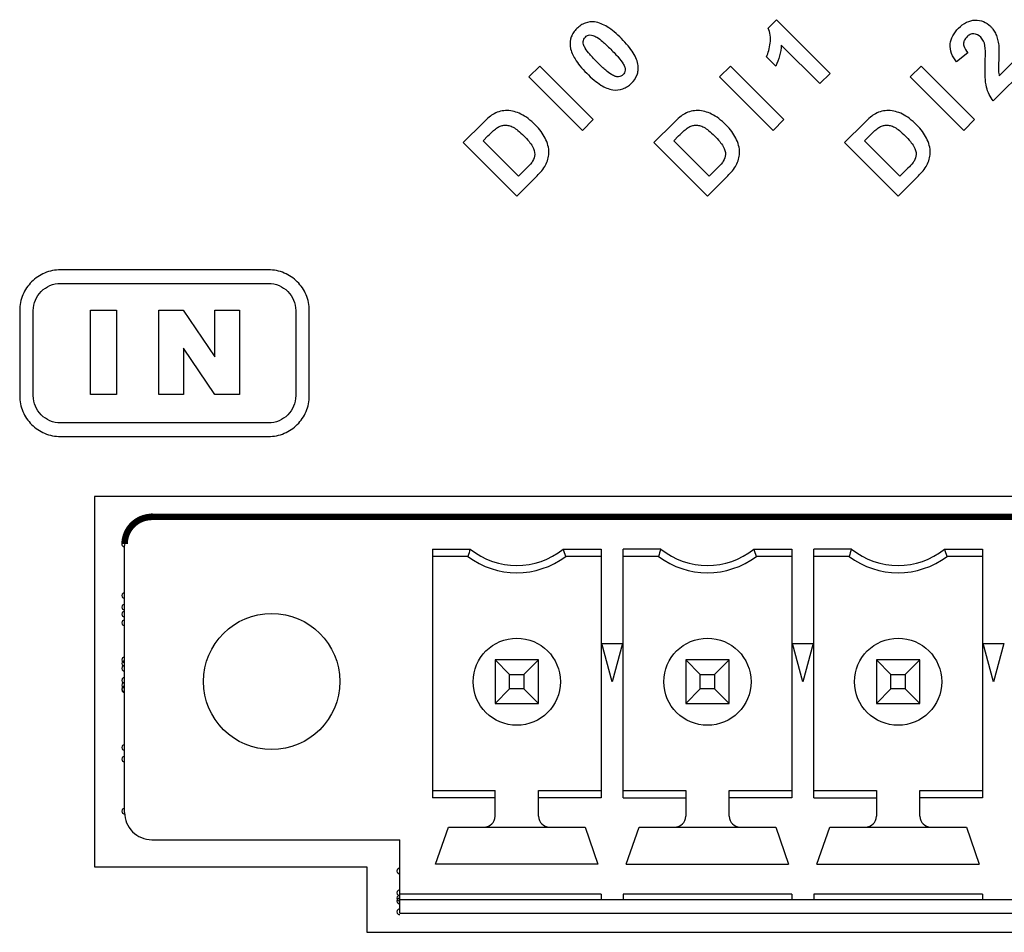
# Model space of a CAD drawing. Header units: millimetres. Extents: x 0 to 1189, y 0 to 841.
# Tile 22 of 44: x 825 to 843, y 517 to 534. Entities that reach past the tile are written whole.
import ezdxf

# ---------------------------------------------------------------- set-up
doc = ezdxf.new("R2010")
doc.units = ezdxf.units.MM
doc.header["$LTSCALE"] = 65.395
for name, color, linetype in [('REAR_CASE_IO07-SHAPE', 7, 'CONTINUOUS'), ('SUB_PCB-IO07-SHAPE', 7, 'CONTINUOUS'), ('TB_20P_3_5MM_TIANLI-SHAPE', 7, 'CONTINUOUS')]:
    doc.layers.add(name, color=color, linetype=linetype)

msp = doc.modelspace()

# ---------------------------------------------------------------- linework, layer by layer
at = {"layer": 'REAR_CASE_IO07-SHAPE', "color": 7, "linetype": 'Continuous'}
for p, q in [((838.933739, 533.97767), (839.086385, 534.130317)), ((839.086385, 534.130317), (840.072364, 533.144303)), ((839.884266, 532.956202), (839.174897, 533.665568)), ((839.07432, 533.279699), (838.903435, 533.450585)), ((842.599452, 533.524986), (842.39343, 533.356181)), ((843.177902, 533.099536), (843.55167, 533.473339)), ((834.54321, 533.079568), (834.741645, 533.278006)), ((834.741645, 533.278006), (835.723814, 532.295802)), ((838.043186, 533.079568), (838.241624, 533.278006)), ((838.241624, 533.278006), (839.223828, 532.295802)), ((841.5432, 533.079886), (841.741641, 533.278323)), ((841.741641, 533.278323), (842.723842, 532.296119)), ((843.726369, 533.298643), (843.066601, 532.638914)), ((835.525376, 532.097364), (834.54321, 533.079568)), ((839.02539, 532.097364), (838.043186, 533.079568)), ((840.072364, 533.144303), (839.884266, 532.956202)), ((842.525404, 532.097682), (841.5432, 533.079886)), ((835.723814, 532.295802), (835.525376, 532.097364)), ((839.223828, 532.295802), (839.02539, 532.097364)), ((842.723842, 532.296119), (842.525404, 532.097682)), ((833.70088, 532.237241), (833.338436, 531.874797)), ((837.200894, 532.237241), (836.83845, 531.874797)), ((840.701226, 532.237241), (840.338782, 531.874797)), ((833.702573, 531.906829), (833.791826, 531.996082)), ((837.202587, 531.906829), (837.29184, 531.996082)), ((840.702919, 531.906829), (840.792172, 531.996082)), ((833.338436, 531.874797), (834.32064, 530.892593)), ((834.353378, 531.25606), (833.702573, 531.906829)), ((836.83845, 531.874797), (837.820654, 530.892593)), ((837.853392, 531.25606), (837.202587, 531.906829)), ((840.338782, 531.874797), (841.320986, 530.892593)), ((841.353723, 531.25606), (840.702919, 531.906829)), ((834.501509, 531.404191), (834.353378, 531.25606)), ((838.001523, 531.404191), (837.853392, 531.25606)), ((841.501855, 531.404191), (841.353723, 531.25606)), ((834.32064, 530.892593), (834.693738, 531.265691)), ((837.820654, 530.892593), (838.193755, 531.265691)), ((841.320986, 530.892593), (841.694048, 531.265691)), ((829.761517, 529.539408), (825.945414, 529.539408)), ((825.945414, 529.289359), (829.761517, 529.289359)), ((825.195408, 528.789367), (825.195408, 527.229102)), ((825.445424, 527.229102), (825.445424, 528.789367)), ((826.495006, 527.251468), (826.495006, 528.796952)), ((826.495006, 528.796952), (826.973514, 528.796952)), ((826.973514, 528.796952), (826.973514, 527.251468)), ((827.751424, 527.251468), (827.751424, 528.796952)), ((827.751424, 528.796952), (828.197547, 528.796952)), ((828.197547, 528.796952), (828.779454, 527.941889)), ((828.779454, 527.941889), (828.779454, 528.796952)), ((828.779454, 528.796952), (829.229704, 528.796952)), ((829.229704, 528.796952), (829.229704, 527.251468)), ((830.261508, 528.789367), (830.261508, 527.229102)), ((830.511522, 527.229102), (830.511522, 528.789367)), ((828.200651, 528.100004), (828.200651, 527.251468)), ((828.779454, 527.251468), (828.200651, 528.100004)), ((826.973514, 527.251468), (826.495006, 527.251468)), ((828.200651, 527.251468), (827.751424, 527.251468)), ((829.229704, 527.251468), (828.779454, 527.251468)), ((829.761517, 526.72911), (825.945414, 526.72911)), ((825.945414, 526.479096), (829.761517, 526.479096)), ((826.570641, 525.378399), (826.570641, 518.578399)), ((908.570641, 525.378399), (826.570641, 525.378399)), ((826.570641, 518.578399), (831.570641, 518.578399)), ((831.570641, 518.578399), (831.570641, 517.378399)), ((831.570641, 517.378399), (903.570641, 517.378399))]:
    msp.add_line(p, q, dxfattribs=at)
for points, knots in [([(842.39343, 533.356181), (842.320434, 533.446544), (842.239721, 533.623727), (842.319338, 533.844099), (842.426247, 533.980856), (842.56574, 534.090697), (842.73178, 534.134065), (842.891057, 534.108385), (842.992321, 534.036727), (843.039093, 533.984704), (843.050609, 533.970295)], [0, 0, 0, 0, 0.25073961, 0.364421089, 0.489466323, 0.622952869, 0.739908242, 0.849435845, 0.960207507, 1, 1, 1, 1]), ([(836.54755, 533.286931), (836.54294, 533.325659), (836.52091, 533.40741), (836.457923, 533.529112), (836.363845, 533.657282), (836.244987, 533.785813), (836.116269, 533.904853), (835.95816, 534.020963), (835.77584, 534.103618), (835.599067, 534.085537), (835.492692, 534.029253), (835.420877, 533.968649), (835.360336, 533.896955), (835.304087, 533.79145), (835.293686, 533.693613), (835.30263, 533.629107), (835.303878, 533.621625)], [0, 0, 0, 0, 0.060867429, 0.131032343, 0.213194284, 0.308776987, 0.404566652, 0.486643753, 0.616158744, 0.706546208, 0.752723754, 0.802769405, 0.852651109, 0.8986494, 0.988181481, 1, 1, 1, 1]), ([(838.903435, 533.450585), (838.921288, 533.486098), (838.950407, 533.569006), (838.976435, 533.702528), (838.980089, 533.845112), (838.953114, 533.936867), (838.933739, 533.97767)], [0, 0, 0, 0, 0.21966225, 0.48201986, 0.750377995, 1, 1, 1, 1]), ([(843.050609, 533.970295), (843.058287, 533.960689), (843.083534, 533.92646), (843.119977, 533.860481), (843.150007, 533.76519), (843.168689, 533.663623), (843.173208, 533.543774), (843.170674, 533.461055), (843.168589, 533.411991)], [0, 0, 0, 0, 0.063175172, 0.218438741, 0.384667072, 0.574655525, 0.747564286, 1, 1, 1, 1]), ([(836.18754, 533.081262), (836.168693, 533.079041), (836.12212, 533.088881), (836.041456, 533.128311), (835.961452, 533.192754), (835.878544, 533.268637), (835.802323, 533.343266), (835.727288, 533.420045), (835.649102, 533.506382), (835.585045, 533.587214), (835.544657, 533.667337), (835.533803, 533.740974), (835.571144, 533.818296), (835.630957, 533.847496), (835.661125, 533.849541)], [0, 0, 0, 0, 0.050224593, 0.121658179, 0.237226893, 0.319922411, 0.419456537, 0.519402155, 0.603977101, 0.7278171, 0.791155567, 0.839308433, 0.920061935, 1, 1, 1, 1]), ([(835.661125, 533.849541), (835.680256, 533.850838), (835.726836, 533.841855), (835.807832, 533.801647), (835.887825, 533.737479), (835.970629, 533.661629), (836.046799, 533.58708), (836.121803, 533.510364), (836.199744, 533.42428), (836.263683, 533.343675), (836.303328, 533.26353), (836.315341, 533.19012), (836.291102, 533.141432), (836.269526, 533.119856)], [0, 0, 0, 0, 0.055111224, 0.133027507, 0.258633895, 0.348405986, 0.45635504, 0.565187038, 0.657003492, 0.790654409, 0.859638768, 0.912206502, 1, 1, 1, 1]), ([(842.914695, 533.654878), (842.903322, 533.711158), (842.859746, 533.813275), (842.734129, 533.883884), (842.63686, 533.860392), (842.577953, 533.814836), (842.532379, 533.755281), (842.519196, 533.69569), (842.523455, 533.662865), (842.525683, 533.652919)], [0, 0, 0, 0, 0.270776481, 0.498002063, 0.604284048, 0.724309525, 0.843295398, 0.95185048, 1, 1, 1, 1]), ([(835.303878, 533.621625), (835.316359, 533.546803), (835.372236, 533.426866), (835.483601, 533.274719), (835.602711, 533.146078), (835.730775, 533.027097), (835.883579, 532.911168), (836.06408, 532.826709), (836.241952, 532.844498), (836.354292, 532.900736), (836.449982, 532.980203), (836.52305, 533.083185), (836.551591, 533.199656), (836.551002, 533.257923), (836.54755, 533.286931)], [0, 0, 0, 0, 0.121028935, 0.204915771, 0.302571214, 0.401114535, 0.484338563, 0.610352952, 0.709173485, 0.758045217, 0.809905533, 0.907563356, 0.953311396, 1, 1, 1, 1]), ([(842.919175, 533.33826), (842.920508, 533.375525), (842.922358, 533.480806), (842.927343, 533.58775), (842.914695, 533.654878)], [0, 0, 0, 0, 0.353118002, 1, 1, 1, 1]), ([(843.168589, 533.411991), (843.166469, 533.365059), (843.163797, 533.291286), (843.162248, 533.201189), (843.168265, 533.143825), (843.174268, 533.113665), (843.177902, 533.099536)], [0, 0, 0, 0, 0.449294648, 0.706428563, 0.860470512, 1, 1, 1, 1]), ([(843.066601, 532.638914), (843.037499, 532.67522), (842.98658, 532.75543), (842.933499, 532.903134), (842.914198, 533.100675), (842.916046, 533.250183), (842.919175, 533.33826)], [0, 0, 0, 0, 0.190929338, 0.386316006, 0.638362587, 1, 1, 1, 1]), ([(834.841199, 531.958158), (834.820669, 531.999968), (834.766905, 532.085083), (834.659366, 532.204009), (834.537248, 532.314463), (834.405401, 532.39927), (834.275134, 532.448702), (834.146722, 532.467584), (834.020797, 532.455528), (833.907117, 532.411131), (833.801416, 532.334231), (833.736896, 532.273257), (833.70088, 532.237241)], [0, 0, 0, 0, 0.099203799, 0.212842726, 0.340685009, 0.44896844, 0.544693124, 0.635229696, 0.723087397, 0.81115222, 0.891517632, 1, 1, 1, 1]), ([(838.341216, 531.958158), (838.320669, 531.999962), (838.26691, 532.085077), (838.159379, 532.204014), (838.037255, 532.314473), (837.90539, 532.399258), (837.775131, 532.448704), (837.646728, 532.467584), (837.52081, 532.455528), (837.407131, 532.411131), (837.30143, 532.334231), (837.236911, 532.273256), (837.200894, 532.237241)], [0, 0, 0, 0, 0.099210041, 0.212843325, 0.34068838, 0.448990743, 0.544704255, 0.635230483, 0.723086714, 0.811151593, 0.891517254, 1, 1, 1, 1]), ([(841.841545, 531.958158), (841.820999, 531.999963), (841.767241, 532.085077), (841.65971, 532.204014), (841.537587, 532.314473), (841.405721, 532.399258), (841.275463, 532.448704), (841.14706, 532.467584), (841.021142, 532.455528), (840.907462, 532.411131), (840.801761, 532.334232), (840.737242, 532.273257), (840.701226, 532.237241)], [0, 0, 0, 0, 0.09920918, 0.212842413, 0.340687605, 0.448990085, 0.5447037, 0.635230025, 0.72308635, 0.811151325, 0.891517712, 1, 1, 1, 1]), ([(833.791826, 531.996082), (833.825569, 532.029824), (833.880795, 532.083201), (833.959037, 532.149635), (834.029663, 532.18515), (834.103039, 532.198733), (834.17942, 532.188285), (834.262065, 532.155577), (834.354005, 532.091572), (834.449809, 532.001741), (834.541168, 531.904081), (834.618975, 531.792915), (834.668879, 531.663105), (834.633585, 531.569927), (834.611752, 531.533731)], [0, 0, 0, 0, 0.108379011, 0.174577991, 0.232200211, 0.285828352, 0.341416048, 0.404963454, 0.486016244, 0.594082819, 0.703197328, 0.788280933, 0.903995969, 1, 1, 1, 1]), ([(837.29184, 531.996082), (837.325583, 532.029825), (837.38081, 532.0832), (837.459051, 532.149635), (837.529676, 532.185149), (837.603048, 532.198734), (837.679429, 532.18828), (837.762077, 532.155583), (837.854026, 532.09157), (837.949783, 532.001739), (838.041321, 531.904088), (838.118539, 531.79289), (838.154101, 531.705167), (838.15103, 531.654311)], [0, 0, 0, 0, 0.119889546, 0.193118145, 0.256859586, 0.316180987, 0.377663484, 0.447972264, 0.537630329, 0.657174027, 0.777876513, 0.87199601, 1, 1, 1, 1]), ([(840.792172, 531.996082), (840.825912, 532.029822), (840.881127, 532.083211), (840.959381, 532.149631), (841.030007, 532.18515), (841.10338, 532.198733), (841.179759, 532.188281), (841.262407, 532.155582), (841.354357, 532.09157), (841.450116, 532.001744), (841.541638, 531.904079), (841.618878, 531.792897), (841.654436, 531.705167), (841.651362, 531.654311)], [0, 0, 0, 0, 0.119880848, 0.193118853, 0.25686029, 0.316181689, 0.377663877, 0.447970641, 0.537630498, 0.657174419, 0.777870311, 0.871996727, 1, 1, 1, 1]), ([(834.693738, 531.265691), (834.752584, 531.324565), (834.859594, 531.445469), (834.935529, 531.699422), (834.883184, 531.872355), (834.841199, 531.958158)], [0, 0, 0, 0, 0.327399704, 0.624285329, 1, 1, 1, 1]), ([(838.193755, 531.265691), (838.2526, 531.324565), (838.359609, 531.44547), (838.435538, 531.699421), (838.383198, 531.872354), (838.341216, 531.958158)], [0, 0, 0, 0, 0.327399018, 0.624285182, 1, 1, 1, 1]), ([(841.694048, 531.265691), (841.752913, 531.324556), (841.859941, 531.44546), (841.935868, 531.699422), (841.883532, 531.872356), (841.841545, 531.958158)], [0, 0, 0, 0, 0.327419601, 0.624296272, 1, 1, 1, 1]), ([(834.611752, 531.533731), (834.606639, 531.524884), (834.57433, 531.478024), (834.534428, 531.437129), (834.501509, 531.404191)], [0, 0, 0, 0, 0.179948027, 1, 1, 1, 1]), ([(838.111766, 531.533731), (838.106644, 531.524886), (838.074325, 531.478035), (838.034439, 531.437128), (838.001523, 531.404191)], [0, 0, 0, 0, 0.179999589, 1, 1, 1, 1]), ([(841.612098, 531.533731), (841.606976, 531.524886), (841.574656, 531.478035), (841.53477, 531.437128), (841.501855, 531.404191)], [0, 0, 0, 0, 0.179999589, 1, 1, 1, 1]), ([(825.945414, 529.539408), (825.846183, 529.539408), (825.648652, 529.500076), (825.402018, 529.332767), (825.234696, 529.086133), (825.195408, 528.888596), (825.195408, 528.789367)], [0, 0, 0, 0, 0.254272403, 0.500001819, 0.745733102, 1, 1, 1, 1]), ([(830.452714, 529.081185), (830.4154, 529.169525), (830.304815, 529.333096), (830.058308, 529.499978), (829.860747, 529.539408), (829.761517, 529.539408)], [0, 0, 0, 0, 0.329515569, 0.659031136, 1, 1, 1, 1]), ([(825.445424, 528.789367), (825.445424, 528.85552), (825.471532, 528.987243), (825.583174, 529.151608), (825.747537, 529.263252), (825.879261, 529.289359), (825.945414, 529.289359)], [0, 0, 0, 0, 0.254262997, 0.499999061, 0.745737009, 1, 1, 1, 1]), ([(829.761517, 529.289359), (829.827669, 529.289359), (829.959393, 529.263252), (830.123756, 529.151607), (830.235402, 528.987244), (830.261508, 528.85552), (830.261508, 528.789367)], [0, 0, 0, 0, 0.254262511, 0.499999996, 0.745737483, 1, 1, 1, 1]), ([(825.195408, 527.229102), (825.195408, 527.129873), (825.234695, 526.932335), (825.402019, 526.685706), (825.648647, 526.518379), (825.846185, 526.479096), (825.945414, 526.479096)], [0, 0, 0, 0, 0.254268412, 0.500001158, 0.745732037, 1, 1, 1, 1]), ([(825.945414, 526.72911), (825.879261, 526.72911), (825.747537, 526.755217), (825.583174, 526.866861), (825.471532, 527.031226), (825.445424, 527.162949), (825.445424, 527.229102)], [0, 0, 0, 0, 0.254262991, 0.500000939, 0.745737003, 1, 1, 1, 1]), ([(830.261508, 527.229102), (830.261508, 527.162949), (830.235402, 527.031225), (830.123756, 526.866862), (829.959393, 526.755217), (829.827669, 526.72911), (829.761517, 526.72911)], [0, 0, 0, 0, 0.254262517, 0.500000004, 0.745737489, 1, 1, 1, 1]), ([(829.761517, 526.479096), (829.860745, 526.479096), (830.058284, 526.51838), (830.304914, 526.685705), (830.472238, 526.932334), (830.511522, 527.129874), (830.511522, 527.229102)], [0, 0, 0, 0, 0.254267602, 0.499999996, 0.745732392, 1, 1, 1, 1])]:
    msp.add_open_spline(points, degree=3, knots=knots, dxfattribs=at)
for points in [[(839.174897, 533.665568), (839.170433, 533.532722), (839.134277, 533.398329), (839.07432, 533.279699)], [(842.525683, 533.652919), (842.53627, 533.605673), (842.567621, 533.561575), (842.599452, 533.524986)], [(836.269526, 533.119856), (836.248167, 533.098497), (836.217604, 533.084175), (836.18754, 533.081262)], [(838.15103, 531.654311), (838.149222, 531.612079), (838.133601, 531.569926), (838.111766, 531.533731)], [(841.651362, 531.654311), (841.64955, 531.612079), (841.633907, 531.569941), (841.612098, 531.533731)], [(830.511522, 528.789367), (830.511522, 528.888595), (830.491289, 528.989762), (830.452714, 529.081185)]]:
    msp.add_open_spline(points, degree=3, dxfattribs=at)
at = {"layer": 'SUB_PCB-IO07-SHAPE', "color": 7, "linetype": 'Continuous', "const_width": 0.1189}
msp.add_lwpolyline([(827.620808, 525.003399, 0.414213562), (827.120809, 524.503432)], format="xyb", dxfattribs=at)
msp.add_lwpolyline([(907.520471, 525.003399), (827.620808, 525.003399)], dxfattribs=at)
at = {"layer": 'SUB_PCB-IO07-SHAPE', "color": 7, "linetype": 'Continuous'}
for centre, start, end in [((827.620808, 525.003399), 0, 180.9625668), ((827.120809, 524.503432), 80.7220839, 269.9997371), ((827.120745, 523.558329), 89.9916378, 270.0006762), ((827.120722, 523.216611), 89.9922197, 270.0000943), ((827.120731, 523.347533), 89.9919565, 270.0003575), ((827.120711, 523.058514), 89.9920769, 270.0002371), ((827.120661, 522.312875), 89.9921076, 270.0002064), ((827.120666, 522.381894), 89.9921928, 270.0001212), ((827.120655, 522.223798), 89.9920499, 270.0002641), ((827.120641, 522.003172), 89.9923516, 269.9999624), ((827.120629, 521.832424), 89.9910976, 270.0012164), ((827.12063, 521.845076), 89.9922085, 270.0001055), ((827.120635, 521.914095), 89.9922939, 270.0000201), ((827.120557, 520.769124), 89.9910679, 270.0012462), ((827.120543, 520.558329), 89.9913864, 270.0009276), ((827.12048, 519.603432), 89.9930272, 269.9992868), ((832.170641, 518.503399), 89.999966, 270.000034), ((832.170641, 518.103399), 89.999966, 270.000034), ((832.170641, 518.003399), 89.999966, 270.000034), ((832.170641, 517.953399), 89.999966, 270.000034), ((832.170641, 517.753399), 89.999966, 270.000034)]:
    msp.add_arc(centre, 0.05, start, end, dxfattribs=at)
at = {"layer": 'TB_20P_3_5MM_TIANLI-SHAPE', "color": 7, "linetype": 'Continuous'}
for p, q in [((907.520472, 524.978399), (827.620808, 524.978399)), ((827.12048, 519.578432), (827.120808, 524.478432)), ((832.770641, 524.412374), (832.770641, 519.844424)), ((832.770641, 524.412374), (833.466466, 524.412374)), ((835.174816, 524.412374), (835.870641, 524.412374)), ((835.870641, 524.412374), (835.870641, 519.844424)), ((836.270641, 519.844424), (836.270641, 524.412374)), ((836.966464, 524.412374), (836.270641, 524.412374)), ((838.674816, 524.412374), (839.370641, 524.412374)), ((839.370641, 524.412374), (839.370641, 519.844424)), ((839.770641, 519.844424), (839.770641, 524.412374)), ((840.466464, 524.412374), (839.770641, 524.412374)), ((842.174816, 524.412374), (842.870641, 524.412374)), ((842.870641, 524.412374), (842.870641, 519.844424)), ((833.420641, 524.278399), (832.770641, 524.278399)), ((835.870641, 524.278399), (835.220641, 524.278399)), ((836.920641, 524.278399), (836.270641, 524.278399)), ((839.370641, 524.278399), (838.720641, 524.278399)), ((840.420641, 524.278399), (839.770641, 524.278399)), ((842.870641, 524.278399), (842.220641, 524.278399)), ((836.070641, 521.978399), (835.883076, 522.678399)), ((835.883076, 522.678399), (836.258205, 522.678399)), ((836.258205, 522.678399), (836.070641, 521.978399)), ((839.570641, 521.978399), (839.383076, 522.678399)), ((839.383076, 522.678399), (839.758205, 522.678399)), ((839.758205, 522.678399), (839.570641, 521.978399)), ((843.070641, 521.978399), (842.883076, 522.678399)), ((842.883076, 522.678399), (843.258205, 522.678399)), ((843.258205, 522.678399), (843.070641, 521.978399)), ((833.920641, 522.378399), (833.920641, 521.578399)), ((833.920641, 522.378399), (834.18859, 522.11045)), ((834.720641, 522.378399), (833.920641, 522.378399)), ((834.452692, 522.11045), (834.720641, 522.378399)), ((834.720641, 521.578399), (834.720641, 522.378399)), ((837.420641, 522.378399), (837.420641, 521.578399)), ((837.420641, 522.378399), (837.68859, 522.11045)), ((838.220641, 522.378399), (837.420641, 522.378399)), ((837.952692, 522.11045), (838.220641, 522.378399)), ((838.220641, 521.578399), (838.220641, 522.378399)), ((840.920641, 522.378399), (840.920641, 521.578399)), ((840.920641, 522.378399), (841.18859, 522.11045)), ((841.720641, 522.378399), (840.920641, 522.378399)), ((841.452692, 522.11045), (841.720641, 522.378399)), ((841.720641, 521.578399), (841.720641, 522.378399)), ((834.18859, 521.846348), (834.18859, 522.11045)), ((834.18859, 522.11045), (834.452692, 522.11045)), ((834.452692, 522.11045), (834.452692, 521.846348)), ((837.68859, 521.846348), (837.68859, 522.11045)), ((837.68859, 522.11045), (837.952692, 522.11045)), ((837.952692, 522.11045), (837.952692, 521.846348)), ((841.18859, 521.846348), (841.18859, 522.11045)), ((841.18859, 522.11045), (841.452692, 522.11045)), ((841.452692, 522.11045), (841.452692, 521.846348)), ((834.18859, 521.846348), (833.920641, 521.578399)), ((834.452692, 521.846348), (834.18859, 521.846348)), ((834.720641, 521.578399), (834.452692, 521.846348)), ((837.68859, 521.846348), (837.420641, 521.578399)), ((837.952692, 521.846348), (837.68859, 521.846348)), ((838.220641, 521.578399), (837.952692, 521.846348)), ((841.18859, 521.846348), (840.920641, 521.578399)), ((841.452692, 521.846348), (841.18859, 521.846348)), ((841.720641, 521.578399), (841.452692, 521.846348)), ((833.920641, 521.578399), (834.720641, 521.578399)), ((837.420641, 521.578399), (838.220641, 521.578399)), ((840.920641, 521.578399), (841.720641, 521.578399)), ((832.770641, 519.978399), (833.920641, 519.978399)), ((833.920641, 519.844424), (832.770641, 519.844424)), ((833.920641, 519.508399), (833.920641, 519.978399)), ((834.720641, 519.508399), (834.720641, 519.978399)), ((834.720641, 519.978399), (835.870641, 519.978399)), ((835.870641, 519.844424), (834.720641, 519.844424)), ((836.270641, 519.978399), (837.420641, 519.978399)), ((836.270641, 519.844424), (837.420641, 519.844424)), ((837.420641, 519.978399), (837.420641, 519.508399)), ((838.220641, 519.508399), (838.220641, 519.978399)), ((838.220641, 519.978399), (839.370641, 519.978399)), ((839.370641, 519.844424), (838.220641, 519.844424)), ((839.770641, 519.978399), (840.920641, 519.978399)), ((839.770641, 519.844424), (840.920641, 519.844424)), ((840.920641, 519.978399), (840.920641, 519.508399)), ((841.720641, 519.508399), (841.720641, 519.978399)), ((841.720641, 519.978399), (842.870641, 519.978399)), ((842.870641, 519.844424), (841.720641, 519.844424)), ((832.830641, 518.628399), (833.065641, 519.308399)), ((833.065641, 519.308399), (835.575641, 519.308399)), ((835.575641, 519.308399), (835.810641, 518.628399)), ((836.330641, 518.628399), (836.565641, 519.308399)), ((836.565641, 519.308399), (839.075641, 519.308399)), ((839.075641, 519.308399), (839.310641, 518.628399)), ((839.830641, 518.628399), (840.065641, 519.308399)), ((840.065641, 519.308399), (842.575641, 519.308399)), ((842.575641, 519.308399), (842.810641, 518.628399)), ((827.62048, 519.078399), (832.170641, 519.078399)), ((832.170641, 517.728399), (832.170641, 519.078399)), ((835.810641, 518.628399), (832.830641, 518.628399)), ((836.330641, 518.628399), (839.310641, 518.628399)), ((839.830641, 518.628399), (842.810641, 518.628399)), ((835.870641, 518.078399), (832.170641, 518.078399)), ((835.870641, 518.078399), (835.870641, 517.978399)), ((836.270641, 518.078399), (836.270641, 517.978399)), ((839.370641, 518.078399), (836.270641, 518.078399)), ((839.370641, 518.078399), (839.370641, 517.978399)), ((839.770641, 518.078399), (839.770641, 517.978399)), ((842.870641, 518.078399), (839.770641, 518.078399)), ((842.870641, 518.078399), (842.870641, 517.978399)), ((832.170641, 517.978399), (902.970641, 517.978399)), ((832.170641, 517.728399), (902.970641, 517.728399))]:
    msp.add_line(p, q, dxfattribs=at)
for centre, radius in [((829.820642, 521.98165), 1.25), ((834.320641, 521.978399), 0.8), ((837.820641, 521.978399), 0.8), ((841.320641, 521.978399), 0.8)]:
    msp.add_circle(centre, radius, dxfattribs=at)
for centre, radius, start, end in [((827.620808, 524.478399), 0.5, 90, 179.9961569), ((841.812834, 521.482894), 8.845549, 160.6595121, 161.5766776), ((834.320641, 525.478399), 1.366025, 231.295817, 308.704183), ((826.828448, 521.482894), 8.845549, 18.4233224, 19.3404879), ((845.312834, 521.482894), 8.845549, 160.6595121, 161.5766776), ((837.820641, 525.478399), 1.366025, 231.295817, 308.704183), ((830.328448, 521.482894), 8.845549, 18.4233224, 19.3404879), ((848.812834, 521.482894), 8.845549, 160.6595121, 161.5766776), ((841.320641, 525.478399), 1.366025, 231.295817, 308.704183), ((833.828448, 521.482894), 8.845549, 18.4233224, 19.3404879), ((834.320641, 525.478399), 1.5, 233.1301024, 306.8698976), ((837.820641, 525.478399), 1.5, 233.1301024, 306.8698976), ((841.320641, 525.478399), 1.5, 233.1301024, 306.8698976), ((827.62048, 519.578399), 0.5, 179.9961569, 270), ((833.720641, 519.508399), 0.2, 270, 360), ((834.920641, 519.508399), 0.2, 180, 270), ((837.220641, 519.508399), 0.2, 270, 360), ((838.420641, 519.508399), 0.2, 180, 270), ((840.720641, 519.508399), 0.2, 270, 360), ((841.920641, 519.508399), 0.2, 180, 270)]:
    msp.add_arc(centre, radius, start, end, dxfattribs=at)

doc.saveas('drawing.dxf')
